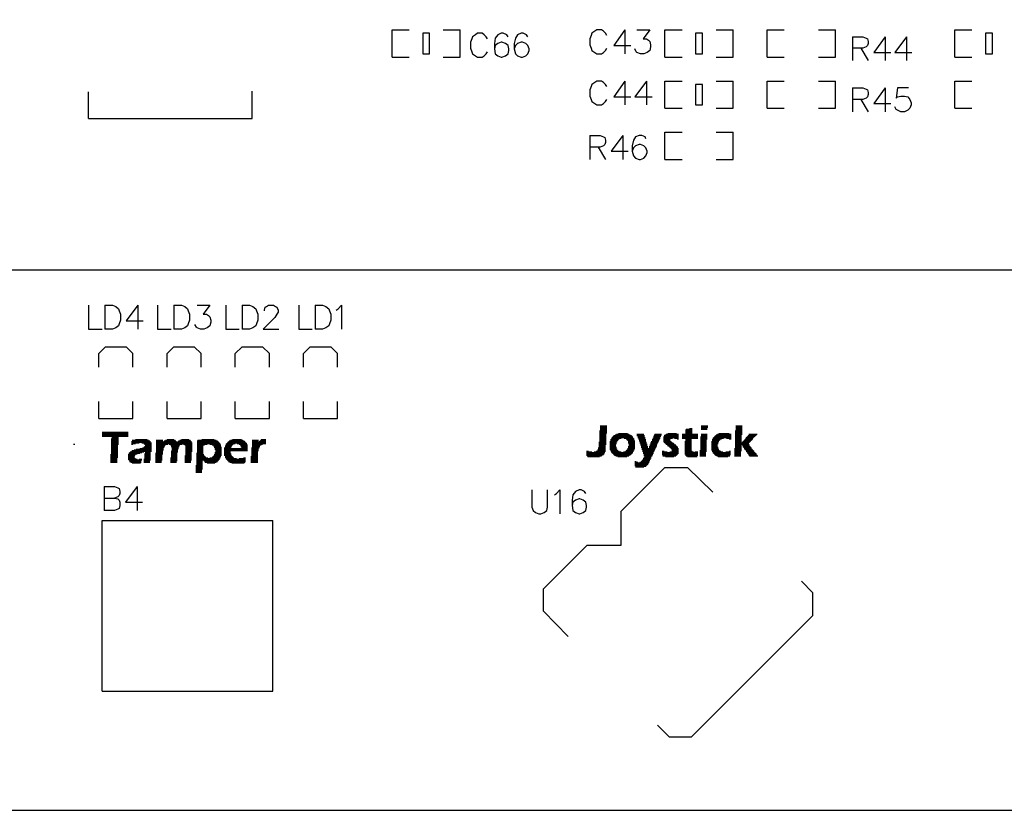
# Model space of a CAD drawing. Extents: x 38.11 to 42.78, y 50.2 to 57.
# Tile 3 of 24: x 40.18 to 41.62, y 50.2 to 51.36. Entities that reach past the tile are written whole.
import ezdxf

# ---------------------------------------------------------------- set-up
doc = ezdxf.new("R2010")
doc.units = 0
doc.layers.get('0').update_dxf_attribs({"linetype": 'CONTINUOUS'})
doc.layers.add('gm1', color=3, linetype='CONTINUOUS')
doc.layers.add('gto', color=1, linetype='CONTINUOUS')

# ---------------------------------------------------------------- blocks, each defined once
blk = doc.blocks.new('D92')
blk.add_lwpolyline([(-0.005, -0.015), (0.005, -0.015), (0.005, 0.015), (-0.005, 0.015)], close=True)

msp = doc.modelspace()

# ---------------------------------------------------------------- linework, layer by layer
at = {"layer": 'gm1', "color": 3}
msp.add_lwpolyline([(38.15, 50.2), (42.65, 50.2), (42.65, 57)], dxfattribs=at)
at = {"layer": 'gto', "color": 1}
for points in [[(38.15, 50.2), (42.65, 50.2), (42.65, 57)], [(40.725, 51.305), (40.725, 51.345), (40.75, 51.345)], [(40.8, 51.345), (40.825, 51.345)], [(40.825, 51.305), (40.825, 51.345)], [(40.865, 51.332), (40.863, 51.335), (40.86, 51.338), (40.857, 51.34), (40.85, 51.34), (40.847, 51.338), (40.843, 51.335), (40.842, 51.332), (40.84, 51.327), (40.84, 51.318), (40.842, 51.313), (40.843, 51.31), (40.847, 51.307), (40.85, 51.305), (40.857, 51.305), (40.86, 51.307), (40.863, 51.31), (40.865, 51.313)], [(40.895, 51.335), (40.893, 51.338), (40.888, 51.34), (40.885, 51.34), (40.88, 51.338), (40.876, 51.333), (40.875, 51.325), (40.875, 51.317), (40.876, 51.31), (40.88, 51.307), (40.885, 51.305), (40.886, 51.305), (40.891, 51.307), (40.895, 51.31), (40.896, 51.315), (40.896, 51.317), (40.895, 51.322), (40.891, 51.325), (40.886, 51.327), (40.885, 51.327), (40.88, 51.325), (40.876, 51.322), (40.875, 51.317)], [(40.924, 51.335), (40.922, 51.338), (40.917, 51.34), (40.914, 51.34), (40.909, 51.338), (40.906, 51.333), (40.904, 51.325), (40.904, 51.317), (40.906, 51.31), (40.909, 51.307), (40.914, 51.305), (40.916, 51.305), (40.921, 51.307), (40.924, 51.31), (40.926, 51.315), (40.926, 51.317), (40.924, 51.322), (40.921, 51.325), (40.916, 51.327), (40.914, 51.327), (40.909, 51.325), (40.906, 51.322), (40.904, 51.317)], [(41.04, 51.337), (41.038, 51.34), (41.035, 51.343), (41.032, 51.345), (41.025, 51.345), (41.022, 51.343), (41.018, 51.34), (41.017, 51.337), (41.015, 51.332), (41.015, 51.323), (41.017, 51.318), (41.018, 51.315), (41.022, 51.312), (41.025, 51.31), (41.032, 51.31), (41.035, 51.312), (41.038, 51.315), (41.04, 51.318)], [(41.066, 51.345), (41.05, 51.322), (41.075, 51.322)], [(41.066, 51.345), (41.066, 51.31)], [(41.084, 51.345), (41.103, 51.345), (41.093, 51.332), (41.098, 51.332), (41.101, 51.33), (41.103, 51.328), (41.104, 51.323), (41.104, 51.32), (41.103, 51.315), (41.099, 51.312), (41.094, 51.31), (41.089, 51.31), (41.084, 51.312), (41.083, 51.313), (41.081, 51.317)], [(41.125, 51.345), (41.15, 51.345)], [(41.125, 51.305), (41.125, 51.345)], [(41.2, 51.305), (41.225, 51.305), (41.225, 51.345)], [(41.2, 51.345), (41.225, 51.345)], [(41.275, 51.345), (41.3, 51.345)], [(41.275, 51.305), (41.275, 51.345)], [(41.35, 51.305), (41.375, 51.305), (41.375, 51.345)], [(41.35, 51.345), (41.375, 51.345)], [(41.4, 51.335), (41.4, 51.3)], [(41.4, 51.335), (41.415, 51.335), (41.42, 51.333), (41.422, 51.332), (41.423, 51.328), (41.423, 51.325), (41.422, 51.322), (41.42, 51.32), (41.415, 51.318), (41.4, 51.318)], [(41.448, 51.335), (41.431, 51.312), (41.456, 51.312)], [(41.448, 51.335), (41.448, 51.3)], [(41.479, 51.335), (41.462, 51.312), (41.487, 51.312)], [(41.479, 51.335), (41.479, 51.3)], [(41.55, 51.345), (41.575, 51.345)], [(41.55, 51.305), (41.55, 51.345)], [(41.412, 51.318), (41.423, 51.3)], [(40.725, 51.305), (40.75, 51.305)], [(40.8, 51.305), (40.825, 51.305)], [(41.125, 51.305), (41.15, 51.305)], [(41.275, 51.305), (41.3, 51.305)], [(41.55, 51.305), (41.575, 51.305)], [(41.04, 51.262), (41.038, 51.265), (41.035, 51.268), (41.032, 51.27), (41.025, 51.27), (41.022, 51.268), (41.018, 51.265), (41.017, 51.262), (41.015, 51.257), (41.015, 51.248), (41.017, 51.243), (41.018, 51.24), (41.022, 51.237), (41.025, 51.235), (41.032, 51.235), (41.035, 51.237), (41.038, 51.24), (41.04, 51.243)], [(41.066, 51.27), (41.05, 51.247), (41.075, 51.247)], [(41.066, 51.27), (41.066, 51.235)], [(41.098, 51.27), (41.081, 51.247), (41.106, 51.247)], [(41.098, 51.27), (41.098, 51.235)], [(41.125, 51.27), (41.15, 51.27)], [(41.125, 51.23), (41.125, 51.27)], [(41.2, 51.23), (41.225, 51.23), (41.225, 51.27)], [(41.2, 51.27), (41.225, 51.27)], [(41.275, 51.27), (41.3, 51.27)], [(41.275, 51.23), (41.275, 51.27)], [(41.35, 51.23), (41.375, 51.23), (41.375, 51.27)], [(41.35, 51.27), (41.375, 51.27)], [(41.4, 51.26), (41.4, 51.225)], [(41.4, 51.26), (41.415, 51.26), (41.42, 51.258), (41.422, 51.257), (41.423, 51.253), (41.423, 51.25), (41.422, 51.247), (41.42, 51.245), (41.415, 51.243), (41.4, 51.243)], [(41.448, 51.26), (41.431, 51.237), (41.456, 51.237)], [(41.448, 51.26), (41.448, 51.225)], [(41.482, 51.26), (41.466, 51.26), (41.464, 51.245), (41.466, 51.247), (41.471, 51.248), (41.476, 51.248), (41.481, 51.247), (41.484, 51.243), (41.486, 51.238), (41.486, 51.235), (41.484, 51.23), (41.481, 51.227), (41.476, 51.225), (41.471, 51.225), (41.466, 51.227), (41.464, 51.228), (41.462, 51.232)], [(41.55, 51.23), (41.55, 51.27), (41.575, 51.27)], [(40.28, 51.215), (40.52, 51.215), (40.52, 51.255)], [(40.28, 51.215), (40.28, 51.254)], [(41.125, 51.23), (41.15, 51.23)], [(41.275, 51.23), (41.3, 51.23)], [(41.412, 51.243), (41.423, 51.225)], [(41.55, 51.23), (41.575, 51.23)], [(41.015, 51.19), (41.015, 51.155)], [(41.015, 51.19), (41.03, 51.19), (41.035, 51.188), (41.037, 51.187), (41.038, 51.183), (41.038, 51.18), (41.037, 51.177), (41.035, 51.175), (41.03, 51.173), (41.015, 51.173)], [(41.063, 51.19), (41.046, 51.167), (41.071, 51.167)], [(41.063, 51.19), (41.063, 51.155)], [(41.097, 51.185), (41.096, 51.188), (41.091, 51.19), (41.087, 51.19), (41.082, 51.188), (41.079, 51.183), (41.077, 51.175), (41.077, 51.167), (41.079, 51.16), (41.082, 51.157), (41.087, 51.155), (41.089, 51.155), (41.094, 51.157), (41.097, 51.16), (41.099, 51.165), (41.099, 51.167), (41.097, 51.172), (41.094, 51.175), (41.089, 51.177), (41.087, 51.177), (41.082, 51.175), (41.079, 51.172), (41.077, 51.167)], [(41.125, 51.195), (41.15, 51.195)], [(41.125, 51.155), (41.125, 51.195)], [(41.2, 51.155), (41.225, 51.155), (41.225, 51.195)], [(41.2, 51.195), (41.225, 51.195)], [(41.027, 51.173), (41.038, 51.155)], [(41.125, 51.155), (41.15, 51.155)], [(39.999, 50.993), (41.993, 50.993)], [(40, 50.993), (41.994, 50.993)], [(40.28, 50.941), (40.28, 50.906), (40.3, 50.906)], [(40.304, 50.941), (40.304, 50.906)], [(40.304, 50.941), (40.315, 50.941), (40.32, 50.939), (40.324, 50.936), (40.325, 50.933), (40.327, 50.928), (40.327, 50.919), (40.325, 50.914), (40.324, 50.911), (40.32, 50.908), (40.315, 50.906), (40.304, 50.906)], [(40.352, 50.941), (40.335, 50.918), (40.36, 50.918)], [(40.352, 50.941), (40.352, 50.906)], [(40.381, 50.941), (40.381, 50.906), (40.401, 50.906)], [(40.405, 50.941), (40.405, 50.906)], [(40.405, 50.941), (40.416, 50.941), (40.421, 50.939), (40.425, 50.936), (40.426, 50.933), (40.428, 50.928), (40.428, 50.919), (40.426, 50.914), (40.425, 50.911), (40.421, 50.908), (40.416, 50.906), (40.405, 50.906)], [(40.439, 50.941), (40.458, 50.941), (40.448, 50.928), (40.453, 50.928), (40.456, 50.926), (40.458, 50.924), (40.459, 50.919), (40.459, 50.916), (40.458, 50.911), (40.454, 50.908), (40.449, 50.906), (40.444, 50.906), (40.439, 50.908), (40.438, 50.909), (40.436, 50.913)], [(40.481, 50.941), (40.481, 50.906), (40.501, 50.906)], [(40.505, 50.941), (40.505, 50.906)], [(40.505, 50.941), (40.516, 50.941), (40.521, 50.939), (40.525, 50.936), (40.526, 50.933), (40.528, 50.928), (40.528, 50.919), (40.526, 50.914), (40.525, 50.911), (40.521, 50.908), (40.516, 50.906), (40.505, 50.906)], [(40.538, 50.933), (40.538, 50.934), (40.539, 50.938), (40.541, 50.939), (40.544, 50.941), (40.551, 50.941), (40.554, 50.939), (40.556, 50.938), (40.558, 50.934), (40.558, 50.931), (40.556, 50.928), (40.553, 50.923), (40.536, 50.906), (40.559, 50.906)], [(40.588, 50.941), (40.588, 50.906), (40.608, 50.906)], [(40.612, 50.941), (40.612, 50.906)], [(40.612, 50.941), (40.623, 50.941), (40.628, 50.939), (40.632, 50.936), (40.633, 50.933), (40.635, 50.928), (40.635, 50.919), (40.633, 50.914), (40.632, 50.911), (40.628, 50.908), (40.623, 50.906), (40.612, 50.906)], [(40.643, 50.934), (40.646, 50.936), (40.651, 50.941), (40.651, 50.906)], [(40.295, 50.87), (40.305, 50.88)], [(40.295, 50.85), (40.295, 50.87)], [(40.305, 50.88), (40.335, 50.88)], [(40.335, 50.88), (40.345, 50.87)], [(40.345, 50.85), (40.345, 50.87)], [(40.395, 50.87), (40.405, 50.88)], [(40.395, 50.85), (40.395, 50.87)], [(40.405, 50.88), (40.435, 50.88)], [(40.435, 50.88), (40.445, 50.87)], [(40.445, 50.85), (40.445, 50.87)], [(40.495, 50.87), (40.505, 50.88)], [(40.495, 50.85), (40.495, 50.87)], [(40.505, 50.88), (40.535, 50.88)], [(40.535, 50.88), (40.545, 50.87)], [(40.545, 50.85), (40.545, 50.87)], [(40.595, 50.87), (40.605, 50.88)], [(40.595, 50.85), (40.595, 50.87)], [(40.605, 50.88), (40.635, 50.88)], [(40.635, 50.88), (40.645, 50.87)], [(40.645, 50.85), (40.645, 50.87)], [(40.295, 50.775), (40.295, 50.8)], [(40.295, 50.775), (40.345, 50.775), (40.345, 50.8)], [(40.395, 50.775), (40.395, 50.8)], [(40.395, 50.775), (40.445, 50.775), (40.445, 50.8)], [(40.495, 50.775), (40.495, 50.8)], [(40.495, 50.775), (40.545, 50.775), (40.545, 50.8)], [(40.595, 50.775), (40.595, 50.8)], [(40.595, 50.775), (40.645, 50.775), (40.645, 50.8)], [(40.3, 50.755), (40.338, 50.755)], [(40.3, 50.754), (40.338, 50.754)], [(41.029, 50.757), (41.04, 50.757)], [(41.029, 50.756), (41.04, 50.756)], [(41.029, 50.755), (41.04, 50.755)], [(41.029, 50.754), (41.04, 50.754)], [(41.03, 50.764), (41.04, 50.764)], [(41.03, 50.763), (41.04, 50.763)], [(41.03, 50.762), (41.04, 50.762)], [(41.03, 50.761), (41.04, 50.761)], [(41.03, 50.76), (41.04, 50.76)], [(41.03, 50.759), (41.04, 50.759)], [(41.03, 50.758), (41.04, 50.758)], [(41.155, 50.758), (41.165, 50.758)], [(41.155, 50.757), (41.165, 50.757)], [(41.155, 50.756), (41.165, 50.756)], [(41.155, 50.755), (41.165, 50.755)], [(41.155, 50.754), (41.165, 50.754)], [(41.156, 50.759), (41.165, 50.759)], [(41.161, 50.76), (41.165, 50.76)], [(41.178, 50.764), (41.188, 50.764)], [(41.178, 50.763), (41.188, 50.763)], [(41.178, 50.762), (41.188, 50.762)], [(41.178, 50.761), (41.187, 50.761)], [(41.178, 50.76), (41.187, 50.76)], [(41.178, 50.759), (41.187, 50.759)], [(41.228, 50.757), (41.238, 50.757)], [(41.228, 50.756), (41.238, 50.756)], [(41.228, 50.755), (41.238, 50.755)], [(41.228, 50.754), (41.238, 50.754)], [(41.229, 50.764), (41.238, 50.764)], [(41.229, 50.763), (41.238, 50.763)], [(41.229, 50.762), (41.238, 50.762)], [(41.229, 50.761), (41.238, 50.761)], [(41.229, 50.76), (41.238, 50.76)], [(41.229, 50.759), (41.238, 50.759)], [(41.229, 50.758), (41.238, 50.758)], [(40.3, 50.753), (40.338, 50.753)], [(40.3, 50.752), (40.338, 50.752)], [(40.3, 50.751), (40.338, 50.751)], [(40.3, 50.75), (40.338, 50.75)], [(40.3, 50.749), (40.338, 50.749)], [(40.313, 50.745), (40.324, 50.745)], [(40.313, 50.744), (40.324, 50.744)], [(40.313, 50.743), (40.324, 50.743)], [(40.313, 50.742), (40.324, 50.742)], [(40.313, 50.741), (40.324, 50.741)], [(40.313, 50.74), (40.324, 50.74)], [(40.314, 50.748), (40.324, 50.748)], [(40.314, 50.747), (40.324, 50.747)], [(40.314, 50.746), (40.324, 50.746)], [(40.343, 50.741), (40.371, 50.741)], [(40.343, 50.74), (40.371, 50.74)], [(40.344, 50.743), (40.368, 50.743)], [(40.344, 50.742), (40.37, 50.742)], [(40.349, 50.744), (40.366, 50.744)], [(40.379, 50.743), (40.389, 50.743)], [(40.379, 50.742), (40.389, 50.742)], [(40.379, 50.741), (40.389, 50.741)], [(40.379, 50.74), (40.431, 50.74)], [(40.39, 50.741), (40.409, 50.741)], [(40.391, 50.742), (40.408, 50.742)], [(40.393, 50.743), (40.407, 50.743)], [(40.395, 50.744), (40.405, 50.744)], [(40.411, 50.741), (40.431, 50.741)], [(40.412, 50.742), (40.43, 50.742)], [(40.414, 50.743), (40.429, 50.743)], [(40.416, 50.744), (40.427, 50.744)], [(40.439, 50.742), (40.469, 50.742)], [(40.439, 50.741), (40.47, 50.741)], [(40.439, 50.74), (40.471, 50.74)], [(40.44, 50.743), (40.467, 50.743)], [(40.446, 50.744), (40.464, 50.744)], [(40.484, 50.74), (40.51, 50.74)], [(40.485, 50.741), (40.509, 50.741)], [(40.486, 50.742), (40.508, 50.742)], [(40.488, 50.743), (40.506, 50.743)], [(40.491, 50.744), (40.504, 50.744)], [(40.52, 50.743), (40.529, 50.743)], [(40.52, 50.742), (40.529, 50.742)], [(40.52, 50.741), (40.529, 50.741)], [(40.52, 50.74), (40.54, 50.74)], [(40.53, 50.741), (40.54, 50.741)], [(40.531, 50.742), (40.54, 50.742)], [(40.532, 50.743), (40.54, 50.743)], [(40.533, 50.744), (40.54, 50.744)], [(41.028, 50.74), (41.039, 50.74)], [(41.029, 50.753), (41.039, 50.753)], [(41.029, 50.752), (41.039, 50.752)], [(41.029, 50.751), (41.039, 50.751)], [(41.029, 50.75), (41.039, 50.75)], [(41.029, 50.749), (41.039, 50.749)], [(41.029, 50.748), (41.039, 50.748)], [(41.029, 50.747), (41.039, 50.747)], [(41.029, 50.746), (41.039, 50.746)], [(41.029, 50.745), (41.039, 50.745)], [(41.029, 50.744), (41.039, 50.744)], [(41.029, 50.743), (41.039, 50.743)], [(41.029, 50.742), (41.039, 50.742)], [(41.029, 50.741), (41.039, 50.741)], [(41.044, 50.741), (41.055, 50.741)], [(41.044, 50.74), (41.054, 50.74)], [(41.045, 50.744), (41.057, 50.744)], [(41.045, 50.743), (41.056, 50.743)], [(41.045, 50.742), (41.055, 50.742)], [(41.046, 50.745), (41.058, 50.745)], [(41.047, 50.747), (41.078, 50.747)], [(41.047, 50.746), (41.061, 50.746)], [(41.048, 50.748), (41.078, 50.748)], [(41.049, 50.749), (41.077, 50.749)], [(41.05, 50.75), (41.076, 50.75)], [(41.052, 50.751), (41.074, 50.751)], [(41.054, 50.752), (41.072, 50.752)], [(41.057, 50.753), (41.07, 50.753)], [(41.065, 50.746), (41.079, 50.746)], [(41.068, 50.745), (41.08, 50.745)], [(41.069, 50.744), (41.08, 50.744)], [(41.07, 50.743), (41.08, 50.743)], [(41.071, 50.742), (41.081, 50.742)], [(41.071, 50.741), (41.081, 50.741)], [(41.071, 50.74), (41.081, 50.74)], [(41.084, 50.752), (41.094, 50.752)], [(41.084, 50.751), (41.094, 50.751)], [(41.084, 50.75), (41.095, 50.75)], [(41.085, 50.749), (41.095, 50.749)], [(41.085, 50.748), (41.095, 50.748)], [(41.085, 50.747), (41.096, 50.747)], [(41.086, 50.746), (41.096, 50.746)], [(41.086, 50.745), (41.096, 50.745)], [(41.087, 50.744), (41.097, 50.744)], [(41.087, 50.743), (41.097, 50.743)], [(41.087, 50.742), (41.097, 50.742)], [(41.088, 50.741), (41.097, 50.741)], [(41.088, 50.74), (41.098, 50.74)], [(41.105, 50.741), (41.115, 50.741)], [(41.105, 50.74), (41.115, 50.74)], [(41.106, 50.744), (41.117, 50.744)], [(41.106, 50.743), (41.116, 50.743)], [(41.106, 50.742), (41.116, 50.742)], [(41.107, 50.746), (41.118, 50.746)], [(41.107, 50.745), (41.117, 50.745)], [(41.108, 50.749), (41.119, 50.749)], [(41.108, 50.748), (41.118, 50.748)], [(41.108, 50.747), (41.118, 50.747)], [(41.109, 50.751), (41.12, 50.751)], [(41.109, 50.75), (41.119, 50.75)], [(41.11, 50.752), (41.12, 50.752)], [(41.123, 50.748), (41.145, 50.748)], [(41.123, 50.747), (41.145, 50.747)], [(41.123, 50.746), (41.136, 50.746)], [(41.123, 50.745), (41.133, 50.745)], [(41.123, 50.744), (41.132, 50.744)], [(41.123, 50.743), (41.132, 50.743)], [(41.123, 50.742), (41.133, 50.742)], [(41.123, 50.741), (41.134, 50.741)], [(41.124, 50.75), (41.145, 50.75)], [(41.124, 50.749), (41.145, 50.749)], [(41.124, 50.74), (41.135, 50.74)], [(41.125, 50.751), (41.145, 50.751)], [(41.127, 50.752), (41.145, 50.752)], [(41.129, 50.753), (41.142, 50.753)], [(41.139, 50.746), (41.145, 50.746)], [(41.143, 50.745), (41.145, 50.745)], [(41.15, 50.752), (41.173, 50.752)], [(41.15, 50.751), (41.173, 50.751)], [(41.15, 50.75), (41.173, 50.75)], [(41.15, 50.749), (41.173, 50.749)], [(41.15, 50.748), (41.173, 50.748)], [(41.15, 50.747), (41.173, 50.747)], [(41.15, 50.746), (41.173, 50.746)], [(41.154, 50.741), (41.164, 50.741)], [(41.154, 50.74), (41.164, 50.74)], [(41.155, 50.753), (41.165, 50.753)], [(41.155, 50.745), (41.164, 50.745)], [(41.155, 50.744), (41.164, 50.744)], [(41.155, 50.743), (41.164, 50.743)], [(41.155, 50.742), (41.164, 50.742)], [(41.177, 50.748), (41.187, 50.748)], [(41.177, 50.747), (41.187, 50.747)], [(41.177, 50.746), (41.187, 50.746)], [(41.177, 50.745), (41.187, 50.745)], [(41.177, 50.744), (41.186, 50.744)], [(41.177, 50.743), (41.186, 50.743)], [(41.177, 50.742), (41.186, 50.742)], [(41.177, 50.741), (41.186, 50.741)], [(41.177, 50.74), (41.186, 50.74)], [(41.178, 50.752), (41.187, 50.752)], [(41.178, 50.751), (41.187, 50.751)], [(41.178, 50.75), (41.187, 50.75)], [(41.178, 50.749), (41.187, 50.749)], [(41.193, 50.741), (41.204, 50.741)], [(41.193, 50.74), (41.203, 50.74)], [(41.194, 50.744), (41.206, 50.744)], [(41.194, 50.743), (41.205, 50.743)], [(41.194, 50.742), (41.204, 50.742)], [(41.195, 50.746), (41.211, 50.746)], [(41.195, 50.745), (41.208, 50.745)], [(41.196, 50.747), (41.222, 50.747)], [(41.197, 50.748), (41.222, 50.748)], [(41.198, 50.749), (41.222, 50.749)], [(41.199, 50.75), (41.222, 50.75)], [(41.2, 50.751), (41.222, 50.751)], [(41.202, 50.752), (41.222, 50.752)], [(41.204, 50.753), (41.219, 50.753)], [(41.215, 50.746), (41.222, 50.746)], [(41.219, 50.745), (41.222, 50.745)], [(41.228, 50.753), (41.238, 50.753)], [(41.228, 50.752), (41.238, 50.752)], [(41.228, 50.751), (41.237, 50.751)], [(41.228, 50.75), (41.237, 50.75)], [(41.228, 50.749), (41.237, 50.749)], [(41.228, 50.748), (41.237, 50.748)], [(41.228, 50.747), (41.237, 50.747)], [(41.228, 50.746), (41.237, 50.746)], [(41.228, 50.745), (41.237, 50.745)], [(41.228, 50.744), (41.237, 50.744)], [(41.228, 50.743), (41.237, 50.743)], [(41.228, 50.742), (41.237, 50.742)], [(41.228, 50.741), (41.237, 50.741)], [(41.228, 50.74), (41.237, 50.74)], [(41.238, 50.74), (41.249, 50.74)], [(41.239, 50.741), (41.25, 50.741)], [(41.24, 50.742), (41.251, 50.742)], [(41.241, 50.743), (41.252, 50.743)], [(41.242, 50.744), (41.253, 50.744)], [(41.243, 50.746), (41.254, 50.746)], [(41.243, 50.745), (41.254, 50.745)], [(41.244, 50.747), (41.255, 50.747)], [(41.245, 50.748), (41.256, 50.748)], [(41.246, 50.749), (41.257, 50.749)], [(41.247, 50.75), (41.258, 50.75)], [(41.248, 50.752), (41.26, 50.752)], [(41.248, 50.751), (41.259, 50.751)], [(40.258, 50.737), (40.26, 50.737)], [(40.313, 50.739), (40.324, 50.739)], [(40.313, 50.738), (40.324, 50.738)], [(40.313, 50.737), (40.324, 50.737)], [(40.313, 50.736), (40.323, 50.736)], [(40.313, 50.735), (40.323, 50.735)], [(40.313, 50.734), (40.323, 50.734)], [(40.313, 50.733), (40.323, 50.733)], [(40.313, 50.732), (40.323, 50.732)], [(40.313, 50.731), (40.323, 50.731)], [(40.313, 50.73), (40.323, 50.73)], [(40.313, 50.729), (40.323, 50.729)], [(40.313, 50.728), (40.323, 50.728)], [(40.313, 50.727), (40.323, 50.727)], [(40.313, 50.726), (40.323, 50.726)], [(40.313, 50.725), (40.323, 50.725)], [(40.34, 50.725), (40.358, 50.725)], [(40.341, 50.726), (40.361, 50.726)], [(40.343, 50.739), (40.354, 50.739)], [(40.343, 50.738), (40.349, 50.738)], [(40.343, 50.737), (40.345, 50.737)], [(40.343, 50.727), (40.372, 50.727)], [(40.344, 50.728), (40.372, 50.728)], [(40.347, 50.729), (40.372, 50.729)], [(40.35, 50.73), (40.372, 50.73)], [(40.355, 50.731), (40.372, 50.731)], [(40.358, 50.739), (40.372, 50.739)], [(40.359, 50.732), (40.372, 50.732)], [(40.361, 50.738), (40.372, 50.738)], [(40.361, 50.733), (40.372, 50.733)], [(40.362, 50.737), (40.372, 50.737)], [(40.362, 50.734), (40.372, 50.734)], [(40.363, 50.736), (40.372, 50.736)], [(40.363, 50.735), (40.372, 50.735)], [(40.363, 50.726), (40.371, 50.726)], [(40.363, 50.725), (40.371, 50.725)], [(40.379, 50.739), (40.432, 50.739)], [(40.379, 50.738), (40.432, 50.738)], [(40.379, 50.737), (40.396, 50.737)], [(40.379, 50.736), (40.393, 50.736)], [(40.379, 50.735), (40.392, 50.735)], [(40.379, 50.734), (40.391, 50.734)], [(40.379, 50.733), (40.391, 50.733)], [(40.379, 50.732), (40.39, 50.732)], [(40.379, 50.731), (40.39, 50.731)], [(40.379, 50.73), (40.39, 50.73)], [(40.379, 50.729), (40.39, 50.729)], [(40.379, 50.728), (40.389, 50.728)], [(40.379, 50.727), (40.389, 50.727)], [(40.379, 50.726), (40.389, 50.726)], [(40.379, 50.725), (40.389, 50.725)], [(40.398, 50.737), (40.417, 50.737)], [(40.4, 50.736), (40.414, 50.736)], [(40.401, 50.735), (40.413, 50.735)], [(40.401, 50.734), (40.413, 50.734)], [(40.401, 50.727), (40.411, 50.727)], [(40.401, 50.726), (40.411, 50.726)], [(40.401, 50.725), (40.41, 50.725)], [(40.402, 50.733), (40.412, 50.733)], [(40.402, 50.732), (40.412, 50.732)], [(40.402, 50.731), (40.412, 50.731)], [(40.402, 50.73), (40.411, 50.73)], [(40.402, 50.729), (40.411, 50.729)], [(40.402, 50.728), (40.411, 50.728)], [(40.419, 50.737), (40.432, 50.737)], [(40.421, 50.736), (40.432, 50.736)], [(40.422, 50.735), (40.432, 50.735)], [(40.422, 50.734), (40.432, 50.734)], [(40.422, 50.733), (40.432, 50.733)], [(40.422, 50.732), (40.432, 50.732)], [(40.422, 50.731), (40.432, 50.731)], [(40.422, 50.73), (40.432, 50.73)], [(40.422, 50.729), (40.432, 50.729)], [(40.422, 50.728), (40.432, 50.728)], [(40.422, 50.727), (40.432, 50.727)], [(40.422, 50.726), (40.431, 50.726)], [(40.422, 50.725), (40.431, 50.725)], [(40.439, 50.739), (40.472, 50.739)], [(40.439, 50.738), (40.473, 50.738)], [(40.439, 50.737), (40.454, 50.737)], [(40.439, 50.736), (40.45, 50.736)], [(40.439, 50.735), (40.448, 50.735)], [(40.439, 50.734), (40.448, 50.734)], [(40.439, 50.733), (40.448, 50.733)], [(40.439, 50.732), (40.448, 50.732)], [(40.439, 50.731), (40.448, 50.731)], [(40.439, 50.73), (40.448, 50.73)], [(40.439, 50.729), (40.448, 50.729)], [(40.439, 50.728), (40.448, 50.728)], [(40.439, 50.727), (40.448, 50.727)], [(40.439, 50.726), (40.448, 50.726)], [(40.439, 50.725), (40.448, 50.725)], [(40.458, 50.737), (40.473, 50.737)], [(40.461, 50.736), (40.474, 50.736)], [(40.463, 50.735), (40.474, 50.735)], [(40.464, 50.734), (40.474, 50.734)], [(40.464, 50.733), (40.475, 50.733)], [(40.465, 50.732), (40.475, 50.732)], [(40.465, 50.731), (40.475, 50.731)], [(40.465, 50.73), (40.475, 50.73)], [(40.465, 50.725), (40.475, 50.725)], [(40.466, 50.729), (40.475, 50.729)], [(40.466, 50.728), (40.475, 50.728)], [(40.466, 50.727), (40.475, 50.727)], [(40.466, 50.726), (40.475, 50.726)], [(40.479, 50.732), (40.489, 50.732)], [(40.479, 50.731), (40.513, 50.731)], [(40.479, 50.73), (40.513, 50.73)], [(40.479, 50.729), (40.513, 50.729)], [(40.479, 50.728), (40.513, 50.728)], [(40.479, 50.727), (40.488, 50.727)], [(40.479, 50.726), (40.488, 50.726)], [(40.479, 50.725), (40.488, 50.725)], [(40.48, 50.735), (40.49, 50.735)], [(40.48, 50.734), (40.489, 50.734)], [(40.48, 50.733), (40.489, 50.733)], [(40.481, 50.737), (40.492, 50.737)], [(40.481, 50.736), (40.491, 50.736)], [(40.482, 50.738), (40.495, 50.738)], [(40.483, 50.739), (40.511, 50.739)], [(40.498, 50.738), (40.512, 50.738)], [(40.501, 50.737), (40.512, 50.737)], [(40.502, 50.736), (40.513, 50.736)], [(40.503, 50.735), (40.513, 50.735)], [(40.503, 50.734), (40.513, 50.734)], [(40.504, 50.733), (40.513, 50.733)], [(40.504, 50.732), (40.513, 50.732)], [(40.519, 50.732), (40.53, 50.732)], [(40.519, 50.731), (40.529, 50.731)], [(40.519, 50.73), (40.529, 50.73)], [(40.519, 50.729), (40.529, 50.729)], [(40.519, 50.728), (40.529, 50.728)], [(40.519, 50.727), (40.528, 50.727)], [(40.519, 50.726), (40.528, 50.726)], [(40.519, 50.725), (40.528, 50.725)], [(40.52, 50.739), (40.54, 50.739)], [(40.52, 50.738), (40.54, 50.738)], [(40.52, 50.737), (40.535, 50.737)], [(40.52, 50.736), (40.533, 50.736)], [(40.52, 50.735), (40.531, 50.735)], [(40.52, 50.734), (40.531, 50.734)], [(40.52, 50.733), (40.53, 50.733)], [(41.01, 50.727), (41.013, 50.727)], [(41.01, 50.726), (41.018, 50.726)], [(41.01, 50.725), (41.037, 50.725)], [(41.021, 50.726), (41.037, 50.726)], [(41.024, 50.727), (41.038, 50.727)], [(41.026, 50.729), (41.038, 50.729)], [(41.026, 50.728), (41.038, 50.728)], [(41.027, 50.732), (41.038, 50.732)], [(41.027, 50.731), (41.038, 50.731)], [(41.027, 50.73), (41.038, 50.73)], [(41.028, 50.739), (41.039, 50.739)], [(41.028, 50.738), (41.039, 50.738)], [(41.028, 50.737), (41.039, 50.737)], [(41.028, 50.736), (41.038, 50.736)], [(41.028, 50.735), (41.038, 50.735)], [(41.028, 50.734), (41.038, 50.734)], [(41.028, 50.733), (41.038, 50.733)], [(41.044, 50.739), (41.054, 50.739)], [(41.044, 50.738), (41.054, 50.738)], [(41.044, 50.737), (41.053, 50.737)], [(41.044, 50.736), (41.053, 50.736)], [(41.044, 50.735), (41.053, 50.735)], [(41.044, 50.734), (41.053, 50.734)], [(41.044, 50.733), (41.054, 50.733)], [(41.044, 50.732), (41.054, 50.732)], [(41.044, 50.731), (41.054, 50.731)], [(41.044, 50.73), (41.055, 50.73)], [(41.045, 50.729), (41.055, 50.729)], [(41.045, 50.728), (41.056, 50.728)], [(41.046, 50.727), (41.058, 50.727)], [(41.046, 50.726), (41.061, 50.726)], [(41.047, 50.725), (41.078, 50.725)], [(41.064, 50.726), (41.078, 50.726)], [(41.067, 50.727), (41.079, 50.727)], [(41.068, 50.728), (41.079, 50.728)], [(41.069, 50.729), (41.08, 50.729)], [(41.07, 50.731), (41.081, 50.731)], [(41.07, 50.73), (41.08, 50.73)], [(41.071, 50.739), (41.081, 50.739)], [(41.071, 50.734), (41.081, 50.734)], [(41.071, 50.733), (41.081, 50.733)], [(41.071, 50.732), (41.081, 50.732)], [(41.072, 50.738), (41.081, 50.738)], [(41.072, 50.737), (41.081, 50.737)], [(41.072, 50.736), (41.081, 50.736)], [(41.072, 50.735), (41.081, 50.735)], [(41.088, 50.739), (41.098, 50.739)], [(41.089, 50.738), (41.098, 50.738)], [(41.089, 50.737), (41.099, 50.737)], [(41.089, 50.736), (41.099, 50.736)], [(41.09, 50.735), (41.099, 50.735)], [(41.09, 50.734), (41.1, 50.734)], [(41.09, 50.733), (41.1, 50.733)], [(41.091, 50.732), (41.1, 50.732)], [(41.091, 50.731), (41.111, 50.731)], [(41.091, 50.73), (41.11, 50.73)], [(41.092, 50.729), (41.11, 50.729)], [(41.092, 50.728), (41.109, 50.728)], [(41.092, 50.727), (41.109, 50.727)], [(41.093, 50.726), (41.108, 50.726)], [(41.093, 50.725), (41.108, 50.725)], [(41.102, 50.734), (41.112, 50.734)], [(41.102, 50.733), (41.112, 50.733)], [(41.102, 50.732), (41.111, 50.732)], [(41.103, 50.736), (41.113, 50.736)], [(41.103, 50.735), (41.113, 50.735)], [(41.104, 50.739), (41.114, 50.739)], [(41.104, 50.738), (41.114, 50.738)], [(41.104, 50.737), (41.113, 50.737)], [(41.121, 50.727), (41.124, 50.727)], [(41.121, 50.726), (41.128, 50.726)], [(41.121, 50.725), (41.145, 50.725)], [(41.125, 50.739), (41.137, 50.739)], [(41.126, 50.738), (41.138, 50.738)], [(41.127, 50.737), (41.139, 50.737)], [(41.128, 50.736), (41.141, 50.736)], [(41.129, 50.735), (41.142, 50.735)], [(41.131, 50.734), (41.143, 50.734)], [(41.132, 50.733), (41.144, 50.733)], [(41.132, 50.726), (41.145, 50.726)], [(41.133, 50.732), (41.144, 50.732)], [(41.134, 50.731), (41.145, 50.731)], [(41.135, 50.73), (41.145, 50.73)], [(41.135, 50.728), (41.145, 50.728)], [(41.135, 50.727), (41.145, 50.727)], [(41.136, 50.729), (41.145, 50.729)], [(41.154, 50.739), (41.164, 50.739)], [(41.154, 50.738), (41.164, 50.738)], [(41.154, 50.737), (41.164, 50.737)], [(41.154, 50.736), (41.164, 50.736)], [(41.154, 50.735), (41.164, 50.735)], [(41.154, 50.734), (41.164, 50.734)], [(41.154, 50.733), (41.164, 50.733)], [(41.154, 50.732), (41.164, 50.732)], [(41.154, 50.731), (41.164, 50.731)], [(41.154, 50.73), (41.164, 50.73)], [(41.154, 50.729), (41.164, 50.729)], [(41.154, 50.728), (41.164, 50.728)], [(41.154, 50.727), (41.165, 50.727)], [(41.154, 50.726), (41.167, 50.726)], [(41.154, 50.725), (41.173, 50.725)], [(41.169, 50.726), (41.173, 50.726)], [(41.176, 50.728), (41.186, 50.728)], [(41.176, 50.727), (41.186, 50.727)], [(41.176, 50.726), (41.185, 50.726)], [(41.176, 50.725), (41.185, 50.725)], [(41.177, 50.739), (41.186, 50.739)], [(41.177, 50.738), (41.186, 50.738)], [(41.177, 50.737), (41.186, 50.737)], [(41.177, 50.736), (41.186, 50.736)], [(41.177, 50.735), (41.186, 50.735)], [(41.177, 50.734), (41.186, 50.734)], [(41.177, 50.733), (41.186, 50.733)], [(41.177, 50.732), (41.186, 50.732)], [(41.177, 50.731), (41.186, 50.731)], [(41.177, 50.73), (41.186, 50.73)], [(41.177, 50.729), (41.186, 50.729)], [(41.193, 50.739), (41.203, 50.739)], [(41.193, 50.738), (41.203, 50.738)], [(41.193, 50.737), (41.202, 50.737)], [(41.193, 50.736), (41.202, 50.736)], [(41.193, 50.735), (41.202, 50.735)], [(41.193, 50.734), (41.202, 50.734)], [(41.193, 50.733), (41.203, 50.733)], [(41.193, 50.732), (41.203, 50.732)], [(41.193, 50.731), (41.203, 50.731)], [(41.193, 50.73), (41.204, 50.73)], [(41.193, 50.729), (41.204, 50.729)], [(41.194, 50.728), (41.205, 50.728)], [(41.194, 50.727), (41.207, 50.727)], [(41.195, 50.726), (41.21, 50.726)], [(41.195, 50.725), (41.221, 50.725)], [(41.214, 50.726), (41.221, 50.726)], [(41.219, 50.727), (41.221, 50.727)], [(41.227, 50.731), (41.237, 50.731)], [(41.227, 50.73), (41.237, 50.73)], [(41.227, 50.729), (41.237, 50.729)], [(41.227, 50.728), (41.237, 50.728)], [(41.227, 50.727), (41.236, 50.727)], [(41.227, 50.726), (41.236, 50.726)], [(41.227, 50.725), (41.236, 50.725)], [(41.228, 50.739), (41.248, 50.739)], [(41.228, 50.738), (41.247, 50.738)], [(41.228, 50.737), (41.248, 50.737)], [(41.228, 50.736), (41.237, 50.736)], [(41.228, 50.735), (41.237, 50.735)], [(41.228, 50.734), (41.237, 50.734)], [(41.228, 50.733), (41.237, 50.733)], [(41.228, 50.732), (41.237, 50.732)], [(41.238, 50.736), (41.249, 50.736)], [(41.239, 50.735), (41.249, 50.735)], [(41.239, 50.734), (41.25, 50.734)], [(41.24, 50.733), (41.251, 50.733)], [(41.241, 50.732), (41.252, 50.732)], [(41.241, 50.731), (41.252, 50.731)], [(41.242, 50.73), (41.253, 50.73)], [(41.243, 50.729), (41.254, 50.729)], [(41.244, 50.728), (41.255, 50.728)], [(41.244, 50.727), (41.256, 50.727)], [(41.245, 50.726), (41.256, 50.726)], [(41.246, 50.725), (41.257, 50.725)], [(40.312, 50.722), (40.323, 50.722)], [(40.312, 50.721), (40.323, 50.721)], [(40.312, 50.72), (40.323, 50.72)], [(40.312, 50.719), (40.323, 50.719)], [(40.312, 50.718), (40.323, 50.718)], [(40.312, 50.717), (40.322, 50.717)], [(40.312, 50.716), (40.322, 50.716)], [(40.312, 50.715), (40.322, 50.715)], [(40.312, 50.714), (40.322, 50.714)], [(40.312, 50.713), (40.322, 50.713)], [(40.312, 50.712), (40.322, 50.712)], [(40.312, 50.711), (40.322, 50.711)], [(40.313, 50.724), (40.323, 50.724)], [(40.313, 50.723), (40.323, 50.723)], [(40.338, 50.722), (40.349, 50.722)], [(40.338, 50.721), (40.348, 50.721)], [(40.338, 50.72), (40.348, 50.72)], [(40.338, 50.719), (40.347, 50.719)], [(40.338, 50.718), (40.347, 50.718)], [(40.338, 50.717), (40.348, 50.717)], [(40.338, 50.716), (40.349, 50.716)], [(40.338, 50.715), (40.351, 50.715)], [(40.339, 50.724), (40.355, 50.724)], [(40.339, 50.723), (40.351, 50.723)], [(40.339, 50.714), (40.358, 50.714)], [(40.34, 50.713), (40.357, 50.713)], [(40.34, 50.712), (40.357, 50.712)], [(40.342, 50.711), (40.357, 50.711)], [(40.354, 50.715), (40.358, 50.715)], [(40.361, 50.715), (40.371, 50.715)], [(40.361, 50.714), (40.371, 50.714)], [(40.361, 50.713), (40.37, 50.713)], [(40.361, 50.712), (40.37, 50.712)], [(40.361, 50.711), (40.37, 50.711)], [(40.362, 50.723), (40.371, 50.723)], [(40.362, 50.722), (40.371, 50.722)], [(40.362, 50.721), (40.371, 50.721)], [(40.362, 50.72), (40.371, 50.72)], [(40.362, 50.719), (40.371, 50.719)], [(40.362, 50.718), (40.371, 50.718)], [(40.362, 50.717), (40.371, 50.717)], [(40.362, 50.716), (40.371, 50.716)], [(40.363, 50.724), (40.371, 50.724)], [(40.378, 50.724), (40.389, 50.724)], [(40.378, 50.723), (40.389, 50.723)], [(40.378, 50.722), (40.388, 50.722)], [(40.378, 50.721), (40.388, 50.721)], [(40.378, 50.72), (40.388, 50.72)], [(40.378, 50.719), (40.388, 50.719)], [(40.378, 50.718), (40.388, 50.718)], [(40.378, 50.717), (40.388, 50.717)], [(40.378, 50.716), (40.388, 50.716)], [(40.378, 50.715), (40.388, 50.715)], [(40.378, 50.714), (40.388, 50.714)], [(40.378, 50.713), (40.387, 50.713)], [(40.378, 50.712), (40.387, 50.712)], [(40.378, 50.711), (40.387, 50.711)], [(40.4, 50.717), (40.41, 50.717)], [(40.4, 50.716), (40.41, 50.716)], [(40.4, 50.715), (40.41, 50.715)], [(40.4, 50.714), (40.41, 50.714)], [(40.4, 50.713), (40.41, 50.713)], [(40.4, 50.712), (40.409, 50.712)], [(40.4, 50.711), (40.409, 50.711)], [(40.401, 50.724), (40.41, 50.724)], [(40.401, 50.723), (40.41, 50.723)], [(40.401, 50.722), (40.41, 50.722)], [(40.401, 50.721), (40.41, 50.721)], [(40.401, 50.72), (40.41, 50.72)], [(40.401, 50.719), (40.41, 50.719)], [(40.401, 50.718), (40.41, 50.718)], [(40.421, 50.72), (40.431, 50.72)], [(40.421, 50.719), (40.431, 50.719)], [(40.421, 50.718), (40.431, 50.718)], [(40.421, 50.717), (40.431, 50.717)], [(40.421, 50.716), (40.431, 50.716)], [(40.421, 50.715), (40.431, 50.715)], [(40.421, 50.714), (40.431, 50.714)], [(40.421, 50.713), (40.43, 50.713)], [(40.421, 50.712), (40.43, 50.712)], [(40.421, 50.711), (40.43, 50.711)], [(40.422, 50.724), (40.431, 50.724)], [(40.422, 50.723), (40.431, 50.723)], [(40.422, 50.722), (40.431, 50.722)], [(40.422, 50.721), (40.431, 50.721)], [(40.438, 50.724), (40.448, 50.724)], [(40.438, 50.723), (40.448, 50.723)], [(40.438, 50.722), (40.449, 50.722)], [(40.438, 50.721), (40.449, 50.721)], [(40.438, 50.72), (40.45, 50.72)], [(40.438, 50.719), (40.451, 50.719)], [(40.438, 50.718), (40.452, 50.718)], [(40.438, 50.717), (40.455, 50.717)], [(40.438, 50.716), (40.472, 50.716)], [(40.438, 50.715), (40.472, 50.715)], [(40.438, 50.714), (40.471, 50.714)], [(40.438, 50.713), (40.447, 50.713)], [(40.438, 50.712), (40.447, 50.712)], [(40.438, 50.711), (40.447, 50.711)], [(40.449, 50.713), (40.47, 50.713)], [(40.45, 50.712), (40.469, 50.712)], [(40.451, 50.711), (40.467, 50.711)], [(40.458, 50.717), (40.473, 50.717)], [(40.461, 50.718), (40.473, 50.718)], [(40.462, 50.719), (40.474, 50.719)], [(40.463, 50.72), (40.474, 50.72)], [(40.464, 50.722), (40.475, 50.722)], [(40.464, 50.721), (40.475, 50.721)], [(40.465, 50.724), (40.475, 50.724)], [(40.465, 50.723), (40.475, 50.723)], [(40.479, 50.724), (40.488, 50.724)], [(40.479, 50.723), (40.489, 50.723)], [(40.479, 50.722), (40.489, 50.722)], [(40.479, 50.721), (40.489, 50.721)], [(40.48, 50.72), (40.49, 50.72)], [(40.48, 50.719), (40.491, 50.719)], [(40.48, 50.718), (40.492, 50.718)], [(40.481, 50.717), (40.493, 50.717)], [(40.481, 50.716), (40.497, 50.716)], [(40.482, 50.715), (40.51, 50.715)], [(40.483, 50.714), (40.51, 50.714)], [(40.484, 50.713), (40.51, 50.713)], [(40.485, 50.712), (40.51, 50.712)], [(40.487, 50.711), (40.509, 50.711)], [(40.501, 50.716), (40.51, 50.716)], [(40.507, 50.717), (40.51, 50.717)], [(40.518, 50.719), (40.528, 50.719)], [(40.518, 50.718), (40.528, 50.718)], [(40.518, 50.717), (40.528, 50.717)], [(40.518, 50.716), (40.528, 50.716)], [(40.518, 50.715), (40.528, 50.715)], [(40.518, 50.714), (40.528, 50.714)], [(40.518, 50.713), (40.528, 50.713)], [(40.518, 50.712), (40.528, 50.712)], [(40.518, 50.711), (40.528, 50.711)], [(40.519, 50.724), (40.528, 50.724)], [(40.519, 50.723), (40.528, 50.723)], [(40.519, 50.722), (40.528, 50.722)], [(40.519, 50.721), (40.528, 50.721)], [(40.519, 50.72), (40.528, 50.72)], [(41.01, 50.724), (41.036, 50.724)], [(41.01, 50.723), (41.036, 50.723)], [(41.01, 50.722), (41.035, 50.722)], [(41.01, 50.721), (41.033, 50.721)], [(41.011, 50.72), (41.032, 50.72)], [(41.012, 50.719), (41.029, 50.719)], [(41.048, 50.724), (41.077, 50.724)], [(41.049, 50.723), (41.076, 50.723)], [(41.05, 50.722), (41.075, 50.722)], [(41.051, 50.721), (41.073, 50.721)], [(41.053, 50.72), (41.072, 50.72)], [(41.056, 50.719), (41.069, 50.719)], [(41.081, 50.712), (41.083, 50.712)], [(41.081, 50.711), (41.085, 50.711)], [(41.088, 50.711), (41.102, 50.711)], [(41.09, 50.712), (41.102, 50.712)], [(41.091, 50.713), (41.103, 50.713)], [(41.092, 50.714), (41.103, 50.714)], [(41.093, 50.724), (41.108, 50.724)], [(41.093, 50.716), (41.104, 50.716)], [(41.093, 50.715), (41.104, 50.715)], [(41.094, 50.723), (41.107, 50.723)], [(41.094, 50.722), (41.107, 50.722)], [(41.094, 50.721), (41.106, 50.721)], [(41.094, 50.718), (41.105, 50.718)], [(41.094, 50.717), (41.105, 50.717)], [(41.095, 50.72), (41.106, 50.72)], [(41.095, 50.719), (41.105, 50.719)], [(41.121, 50.724), (41.145, 50.724)], [(41.121, 50.723), (41.144, 50.723)], [(41.121, 50.722), (41.143, 50.722)], [(41.122, 50.721), (41.142, 50.721)], [(41.122, 50.72), (41.141, 50.72)], [(41.126, 50.719), (41.138, 50.719)], [(41.154, 50.724), (41.173, 50.724)], [(41.154, 50.723), (41.173, 50.723)], [(41.155, 50.722), (41.173, 50.722)], [(41.155, 50.721), (41.173, 50.721)], [(41.156, 50.72), (41.172, 50.72)], [(41.158, 50.719), (41.172, 50.719)], [(41.176, 50.724), (41.185, 50.724)], [(41.176, 50.723), (41.185, 50.723)], [(41.176, 50.722), (41.185, 50.722)], [(41.176, 50.721), (41.185, 50.721)], [(41.176, 50.72), (41.185, 50.72)], [(41.196, 50.724), (41.221, 50.724)], [(41.197, 50.723), (41.221, 50.723)], [(41.198, 50.722), (41.221, 50.722)], [(41.199, 50.721), (41.22, 50.721)], [(41.201, 50.72), (41.22, 50.72)], [(41.203, 50.719), (41.217, 50.719)], [(41.227, 50.724), (41.236, 50.724)], [(41.227, 50.723), (41.236, 50.723)], [(41.227, 50.722), (41.236, 50.722)], [(41.227, 50.721), (41.236, 50.721)], [(41.227, 50.72), (41.236, 50.72)], [(41.246, 50.724), (41.258, 50.724)], [(41.247, 50.723), (41.259, 50.723)], [(41.248, 50.722), (41.259, 50.722)], [(41.248, 50.721), (41.26, 50.721)], [(41.249, 50.72), (41.261, 50.72)], [(40.344, 50.71), (40.356, 50.71)], [(40.437, 50.706), (40.447, 50.706)], [(40.437, 50.705), (40.447, 50.705)], [(40.437, 50.704), (40.447, 50.704)], [(40.437, 50.703), (40.447, 50.703)], [(40.437, 50.702), (40.447, 50.702)], [(40.437, 50.701), (40.447, 50.701)], [(40.437, 50.7), (40.446, 50.7)], [(40.437, 50.699), (40.446, 50.699)], [(40.437, 50.698), (40.446, 50.698)], [(40.437, 50.697), (40.446, 50.697)], [(40.437, 50.696), (40.446, 50.696)], [(40.438, 50.71), (40.447, 50.71)], [(40.438, 50.709), (40.447, 50.709)], [(40.438, 50.708), (40.447, 50.708)], [(40.438, 50.707), (40.447, 50.707)], [(40.454, 50.71), (40.465, 50.71)], [(40.49, 50.71), (40.508, 50.71)], [(41.061, 50.639), (41.125, 50.703)], [(41.081, 50.71), (41.101, 50.71)], [(41.081, 50.709), (41.101, 50.709)], [(41.081, 50.708), (41.1, 50.708)], [(41.081, 50.707), (41.099, 50.707)], [(41.081, 50.706), (41.098, 50.706)], [(41.082, 50.705), (41.097, 50.705)], [(41.082, 50.704), (41.094, 50.704)], [(41.125, 50.703), (41.158, 50.703)], [(41.158, 50.703), (41.195, 50.667)], [(40.303, 50.675), (40.303, 50.64)], [(40.303, 50.675), (40.318, 50.675), (40.323, 50.673), (40.325, 50.672), (40.326, 50.668), (40.326, 50.665), (40.325, 50.662), (40.323, 50.66), (40.318, 50.658)], [(40.351, 50.675), (40.334, 50.652), (40.359, 50.652)], [(40.351, 50.675), (40.351, 50.64)], [(40.93, 50.67), (40.93, 50.645), (40.932, 50.64), (40.935, 50.637), (40.94, 50.635), (40.943, 50.635), (40.948, 50.637), (40.952, 50.64), (40.953, 50.645), (40.953, 50.67)], [(40.963, 50.663), (40.966, 50.665), (40.971, 50.67), (40.971, 50.635)], [(41.009, 50.665), (41.007, 50.668), (41.002, 50.67), (40.999, 50.67), (40.994, 50.668), (40.99, 50.663), (40.989, 50.655), (40.989, 50.647), (40.99, 50.64), (40.994, 50.637), (40.999, 50.635), (41, 50.635), (41.005, 50.637), (41.009, 50.64), (41.01, 50.645), (41.01, 50.647), (41.009, 50.652), (41.005, 50.655), (41, 50.657), (40.999, 50.657), (40.994, 50.655), (40.99, 50.652), (40.989, 50.647)], [(40.303, 50.658), (40.318, 50.658), (40.323, 50.657), (40.325, 50.655), (40.326, 50.652), (40.326, 50.647), (40.325, 50.643), (40.323, 50.642), (40.318, 50.64), (40.303, 50.64)], [(41.061, 50.589), (41.061, 50.639)], [(40.3, 50.375), (40.3, 50.625), (40.55, 50.625)], [(40.55, 50.375), (40.55, 50.625)], [(40.947, 50.525), (41.011, 50.589)], [(41.011, 50.589), (41.061, 50.589)], [(40.947, 50.492), (40.947, 50.525)], [(41.325, 50.536), (41.342, 50.519)], [(41.342, 50.486), (41.342, 50.519)], [(40.947, 50.492), (40.983, 50.455)], [(41.325, 50.469), (41.342, 50.486)], [(41.164, 50.308), (41.325, 50.469)], [(40.3, 50.375), (40.55, 50.375)], [(41.114, 50.325), (41.131, 50.308)], [(41.131, 50.308), (41.164, 50.308)]]:
    msp.add_lwpolyline(points, dxfattribs=at)

# ---------------------------------------------------------------- block references
at = {"layer": 'gto'}
for p in [(40.775, 51.325), (41.175, 51.325), (41.6, 51.325), (41.175, 51.25)]:
    msp.add_blockref('D92', p, dxfattribs=at)

doc.saveas('drawing.dxf')
